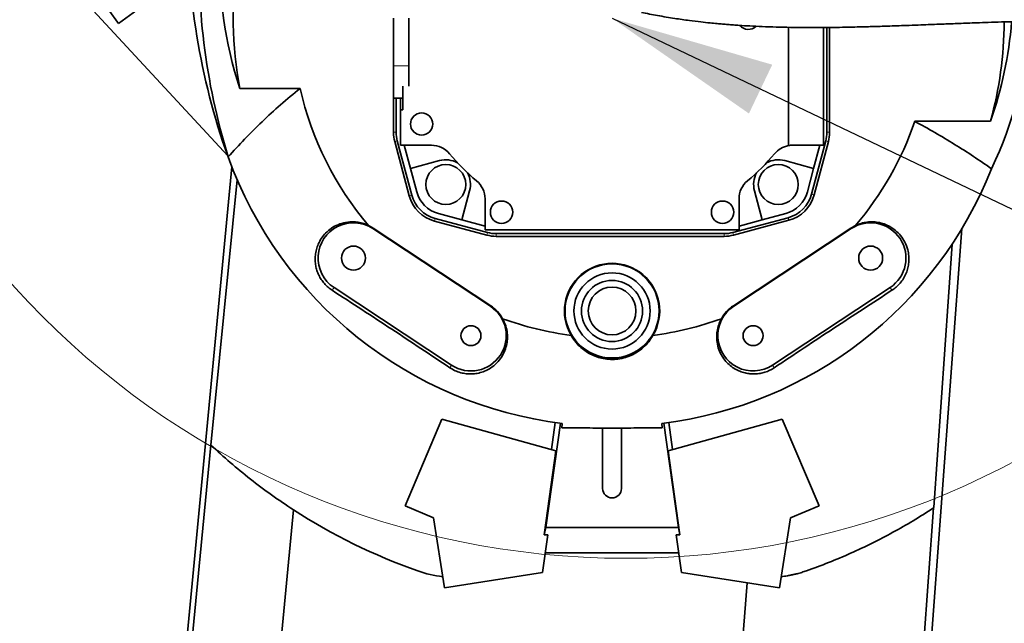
# Model space of a CAD drawing. Header units: millimetres. Extents: x 0 to 12118, y 0 to 8400.
# Tile 22 of 128: x 2053 to 2471, y 5012 to 5268. Entities that reach past the tile are written whole.
import ezdxf

# ---------------------------------------------------------------- set-up
doc = ezdxf.new("R2010")
doc.units = ezdxf.units.MM
doc.header["$LTSCALE"] = 20
doc.styles.add('SLDTEXTSTYLE0', font='TXT', dxfattribs={"width": 0.605})
doc.dimstyles.new('SLDDIMSTYLE1', dxfattribs={"dimtxt": 70, "dimasz": 70, "dimexe": 0, "dimexo": 0.0625, "dimgap": 17.5, "dimtad": 1, "dimdec": 1, "dimrnd": 1e-09, "dimzin": 12, "dimdsep": 46, "dimtxsty": 'SLDTEXTSTYLE0', "dimsah": 1, "dimcen": 0.09, "dimadec": 0, "dimazin": 3, "dimtfac": 1, "dimtmove": 0, "dimatfit": 0, "dimfxl": 1, "dimfrac": 2, "dimtolj": 1, "dimtzin": 12, "dimarcsym": 0})
doc.dimstyles.new('SLDDIMSTYLE4', dxfattribs={"dimtxt": 0.18, "dimasz": 70, "dimexe": 0, "dimexo": 0.0625, "dimgap": 0, "dimtad": 0, "dimtih": 1, "dimtoh": 1, "dimdec": 0, "dimrnd": 1e-09, "dimzin": 0, "dimdsep": 46, "dimtxsty": 'Standard', "dimsah": 1, "dimcen": 0.09, "dimadec": 0, "dimazin": 0, "dimtfac": 70, "dimtdec": 0, "dimtofl": 0, "dimtmove": 0, "dimatfit": 3, "dimfxl": 1, "dimfrac": 2, "dimtolj": 1, "dimtzin": 0, "dimarcsym": 0})

# ---------------------------------------------------------------- blocks, each defined once
blk = doc.blocks.new('_D_44')
at = {"color": 7, "linetype": 'Continuous', "lineweight": 0}
for p, q in [((2195.63, 4547.87), (2195.63, 4993.88)), ((2345.63, 4547.87), (2345.63, 4993.88)), ((2195.63, 4963.88), (1805.55, 4963.88)), ((2195.63, 4963.88), (2345.63, 4963.88)), ((2345.63, 4963.88), (2465.63, 4963.88))]:
    blk.add_line(p, q, dxfattribs=at)
at = {"color": 7, "linetype": 'Continuous', "lineweight": 18}
for centre, start, end in [((1925.66, 5017.59), 153.4349, 206.5651), ((1871.22, 5017.59), 333.4349, 26.5651)]:
    blk.add_arc(centre, 120.11, start, end, dxfattribs=at)
for points in [[(2195.63, 4963.88), (2125.63, 4973.88), (2125.63, 4953.88)], [(2345.63, 4963.88), (2415.63, 4953.88), (2415.63, 4973.88)]]:
    blk.add_solid(points, dxfattribs=at)
at = {"color": 7, "linetype": 'Continuous', "lineweight": 18, "insert": (1818.23, 5054.11), "char_height": 70, "attachment_point": 1, "style": 'SLDTEXTSTYLE0'}
blk.add_mtext('150', dxfattribs=at)

msp = doc.modelspace()

# ---------------------------------------------------------------- linework, layer by layer
at = {"color": 7, "linetype": 'Continuous', "lineweight": 35}
for p, q in [((2141.153816, 5210.377113), (2070.760933, 5286.527705)), ((2094.701914, 5266.683619), (2082.233106, 5283.845461)), ((2111.863757, 5279.152427), (2094.701914, 5266.683619)), ((2211.628607, 5248.649321), (2211.628607, 5268.870777)), ((2218.128607, 5248.649321), (2218.128607, 5268.870777)), ((2379.628607, 5214.700627), (2379.628607, 5264.996826)), ((2394.628607, 5264.917974), (2394.628607, 5214.870777)), ((2396.024916, 5220.345564), (2396.024916, 5264.933717)), ((2397.177887, 5264.946717), (2397.177887, 5220.345564)), ((2211.628607, 5234.870777), (2211.628607, 5248.649321)), ((2218.128607, 5240.014536), (2218.128607, 5248.649321)), ((2215.628607, 5229.853474), (2215.628607, 5240.014536)), ((2146.284711, 5239.036146), (2171.9414, 5239.036146)), ((2211.628607, 5234.870777), (2215.628607, 5234.870777)), ((2211.653809, 5220.345564), (2211.653809, 5234.870777)), ((2212.80678, 5234.870777), (2212.80678, 5220.345564)), ((2214.628607, 5229.853474), (2214.628607, 5234.870777)), ((2214.628607, 5214.870777), (2214.628607, 5229.853474)), ((2214.628607, 5229.853474), (2215.628607, 5229.853474)), ((2465.610168, 5225.053656), (2433.376656, 5225.053656)), ((2218.341905, 5193.375966), (2212.17385, 5216.395458)), ((2213.287535, 5216.693869), (2219.455589, 5193.674377)), ((2227.79183, 5214.870777), (2214.628607, 5214.870777)), ((2216.236302, 5214.870777), (2218.880816, 5205.001316)), ((2229.628607, 5214.700509), (2229.628607, 5214.700627)), ((2394.628607, 5214.870777), (2381.465384, 5214.870777)), ((2389.466029, 5194.009972), (2395.544161, 5216.693869)), ((2390.376398, 5205.001316), (2393.020912, 5214.870777)), ((2396.657846, 5216.395458), (2390.579714, 5193.711561)), ((2141.153816, 5210.377113), (2141.334551, 5209.873964)), ((2141.334551, 5209.873964), (2141.335876, 5209.870777)), ((2142.898491, 5205.713152), (2111.426715, 4875.870777)), ((2231.200329, 5208.30232), (2218.880816, 5205.001316)), ((2390.376398, 5205.001316), (2378.056885, 5208.30232)), ((2218.880816, 5205.001316), (2221.561671, 5194.996229)), ((2387.695543, 5194.996229), (2390.376398, 5205.001316)), ((2145.196295, 5200.118659), (2133.984308, 5087.346063)), ((2240.759147, 5183.122986), (2244.06015, 5195.442499)), ((2365.197064, 5195.442499), (2368.498068, 5183.122986)), ((2250.628607, 5178.870777), (2250.628607, 5192.034)), ((2358.628607, 5192.034), (2358.628607, 5178.870777)), ((2230.75406, 5185.803841), (2240.759147, 5183.122986)), ((2368.498068, 5183.122986), (2378.503155, 5185.803841)), ((2251.35926, 5176.628779), (2229.133796, 5182.584074)), ((2229.432207, 5183.697759), (2251.657671, 5177.742464)), ((2240.759147, 5183.122986), (2250.628607, 5180.478472)), ((2356.011487, 5177.742464), (2379.489412, 5184.033355)), ((2379.787823, 5182.91967), (2356.309898, 5176.628779)), ((2358.628607, 5180.478472), (2368.498068, 5183.122986)), ((2202.89124, 5179.389918), (2252.89124, 5146.389918)), ((2253.035582, 5146.608618), (2203.035582, 5179.608618)), ((2358.628607, 5178.870777), (2250.628607, 5178.870777)), ((2255.309366, 5177.261709), (2352.359791, 5177.261709)), ((2406.221632, 5179.608618), (2356.221632, 5146.608618)), ((2406.365974, 5179.389918), (2356.365974, 5146.389918)), ((2403.895787, 4511.425214), (2453.41984, 5179.390695)), ((2352.359791, 5176.108738), (2255.309366, 5176.108738)), ((2441.554275, 5060.731257), (2449.25782, 5172.808782)), ((2236.365974, 5121.351636), (2186.365974, 5154.351636)), ((2372.89124, 5121.351636), (2422.89124, 5154.351636)), ((2232.229413, 5098.385789), (2216.600168, 5061.565595)), ((2280.788214, 5084.919242), (2232.229413, 5098.385789)), ((2280.464728, 5096.935839), (2278.851393, 5085.45637)), ((2377.027801, 5098.385789), (2328.469001, 5084.919242)), ((2330.405821, 5085.45637), (2328.792487, 5096.935839)), ((2392.657047, 5061.565595), (2377.027801, 5098.385789)), ((2276.430912, 5052.340413), (2282.657087, 5096.641951)), ((2283.388239, 5096.550253), (2283.25236, 5094.644467)), ((2300.628607, 5068.870777), (2300.628607, 5094.594469)), ((2308.628607, 5068.870777), (2308.628607, 5094.594575)), ((2326.004855, 5094.644467), (2325.868976, 5096.550253)), ((2326.600127, 5096.641951), (2332.826303, 5052.340413)), ((2133.984308, 5087.346063), (2134.010782, 5087.321177)), ((2280.788214, 5084.919242), (2275.763281, 5049.164986)), ((2328.469001, 5084.919242), (2333.493934, 5049.164986)), ((2216.600168, 5061.565595), (2228.668466, 5056.442906)), ((2380.588748, 5056.442906), (2392.657047, 5061.565595)), ((2401.762977, 4515.302683), (2441.402793, 5060.631766)), ((2441.402786, 5060.631678), (2441.554275, 5060.731257)), ((2228.668466, 5056.442906), (2233.399658, 5026.571339)), ((2375.857557, 5026.571339), (2380.588748, 5056.442906)), ((2275.763281, 5049.164986), (2276.430912, 5052.340413)), ((2332.826303, 5052.340413), (2276.430912, 5052.340413)), ((2333.493934, 5049.164986), (2332.826303, 5052.340413)), ((2275.099744, 5033.175984), (2277.346852, 5049.164986)), ((2275.763281, 5049.164986), (2277.346852, 5049.164986)), ((2333.493934, 5049.164986), (2331.910362, 5049.164986)), ((2331.910362, 5049.164986), (2334.15747, 5033.175984)), ((2332.981328, 5041.544669), (2276.275886, 5041.544669)), ((2233.399658, 5026.571339), (2275.099744, 5033.175984)), ((2334.15747, 5033.175984), (2375.857557, 5026.571339)), ((2362.032333, 5028.76104), (2338.165581, 4706.853489))]:
    msp.add_line(p, q, dxfattribs=at)
at = {"color": 8, "linetype": 'Continuous', "lineweight": 18}
for p, q in [((2211.628607, 5248.649321), (2218.128607, 5248.649321)), ((2211.653809, 5220.345564), (2212.80678, 5220.345564)), ((2397.177887, 5220.345564), (2396.024916, 5220.345564)), ((2212.17385, 5216.395458), (2213.287535, 5216.693869)), ((2396.657846, 5216.395458), (2395.544161, 5216.693869)), ((2218.341905, 5193.375966), (2219.455589, 5193.674377)), ((2390.579714, 5193.711561), (2389.466029, 5194.009972)), ((2229.133796, 5182.584074), (2229.432207, 5183.697759)), ((2379.787823, 5182.91967), (2379.489412, 5184.033355)), ((2202.89124, 5179.389918), (2203.035582, 5179.608618)), ((2251.35926, 5176.628779), (2251.657671, 5177.742464)), ((2255.309366, 5176.108738), (2255.309366, 5177.261709)), ((2352.359791, 5176.108738), (2352.359791, 5177.261709)), ((2356.309898, 5176.628779), (2356.011487, 5177.742464)), ((2406.365974, 5179.389918), (2406.221632, 5179.608618)), ((2186.365974, 5154.351636), (2185.578504, 5153.158499)), ((2422.89124, 5154.351636), (2423.678711, 5153.158499)), ((2252.89124, 5146.389918), (2253.035582, 5146.608618)), ((2356.365974, 5146.389918), (2356.221632, 5146.608618)), ((2236.365974, 5121.351636), (2235.627907, 5120.233352)), ((2372.89124, 5121.351636), (2373.629307, 5120.233352))]:
    msp.add_line(p, q, dxfattribs=at)
at = {"color": 7, "linetype": 'Continuous', "lineweight": 35, "flags": 128}
for points in [[(2067.142151, 4394.312761), (2096.351376, 4697.029268), (2115.842799, 4899.033116), (2134.010782, 5087.321177)], [(2169.156234, 5059.782438), (2144.071246, 4796.877324), (2124.795381, 4594.855123), (2105.51952, 4392.832921)]]:
    msp.add_lwpolyline(points, dxfattribs=at)
at = {"color": 7, "linetype": 'Continuous', "lineweight": 18}
msp.add_circle((2310.544746, 5390.1286), 350.940452, dxfattribs=at)
at = {"color": 7, "linetype": 'Continuous', "lineweight": 35}
for centre, radius in [((2223.628607, 5223.870777), 4.75), ((2233.917929, 5198.160099), 8.5), ((2375.339285, 5198.160099), 8.5), ((2257.628607, 5186.370777), 4.75), ((2351.628607, 5186.370777), 4.75), ((2194.628607, 5166.870777), 5.1), ((2414.628607, 5166.870777), 5.1), ((2304.628607, 5144.370777), 20), ((2304.628607, 5144.370777), 16.205729), ((2304.628607, 5144.370777), 13), ((2304.628607, 5144.370777), 10.146464), ((2244.628607, 5133.870777), 4.25), ((2364.628607, 5133.870777), 4.25)]:
    msp.add_circle(centre, radius, dxfattribs=at)
for centre, radius, start, end in [((2412.087176, 5307.321019), 287.755116, 178.76228297, 199.68794983), ((2304.628607, 5268.870777), 161.130055, 171.12409427, 190.67038467), ((2362.628607, 5268.870777), 4.75, 220.83925651, 312.73303548), ((2304.628607, 5268.870777), 166.838254, 344.77368678, 359.46406529), ((2304.628607, 5268.870777), 136, 192.67216678, 220.41341641), ((2304.628607, 5268.870777), 136, 319.58658359, 341.20490152), ((2226.915848, 5220.345564), 15.262039, 180, 195), ((2226.915848, 5220.345564), 14.109068, 180, 195), ((2381.915848, 5220.345564), 14.109068, 345, 0), ((2381.915848, 5220.345564), 15.262039, 345, 0), ((2227.791904, 5204.872459), 9.998318, 39.79098418, 90.00042646), ((2381.466098, 5204.870777), 10, 100.58821007, 140.20634062), ((2381.46531, 5204.872459), 9.998318, 100.58541784, 140.20901582), ((2381.46531, 5204.872459), 9.998318, 89.99957354, 100.58541784), ((2381.466098, 5204.870777), 10, 90.00204426, 100.58821007), ((2304.628607, 5268.870777), 173.624641, 199.86551295, 262.97311934), ((2304.628607, 5268.870777), 90, 219.79141064, 230.20858936), ((2304.628607, 5268.870777), 90, 309.79141064, 320.20858936), ((2233.917929, 5198.160099), 10.5, 61.81141305, 105), ((2375.339285, 5198.160099), 10.5, 75, 118.18858695), ((2233.917929, 5198.160099), 10.5, 345, 28.18858695), ((2304.628607, 5268.870777), 173.624641, 277.02688066, 338.37000364), ((2375.339285, 5198.160099), 10.5, 151.81141305, 195), ((2240.630289, 5192.034074), 9.998318, 359.99957354, 50.20901582), ((2368.626925, 5192.034074), 9.998318, 129.79098418, 180.00042646), ((2233.083902, 5197.326072), 15.262039, 195, 255), ((2233.083902, 5197.326072), 14.109068, 195, 255), ((2234.118707, 5198.360877), 13, 195, 255), ((2375.138507, 5198.360877), 13, 285, 345), ((2375.837716, 5197.661668), 14.109068, 285, 345), ((2375.837716, 5197.661668), 15.262039, 285, 345), ((2194.628607, 5166.870777), 15, 56.57518882, 236.57518882), ((2194.628607, 5166.870777), 15.262039, 56.57518882, 64.99413202), ((2414.628607, 5166.870777), 15.262039, 115.00586798, 123.42481118), ((2414.628607, 5166.870777), 15, 303.42481118, 123.42481118), ((2255.309366, 5191.370777), 15.262039, 255, 270), ((2255.309366, 5191.370777), 14.109068, 255, 270), ((2352.359791, 5191.370777), 14.109068, 270, 285), ((2352.359791, 5191.370777), 15.262039, 270, 285), ((2304.628607, 5144.370777), 20.262039, 329.17597823, 210.82402177), ((2244.628607, 5133.870777), 15, 236.57518882, 56.57518882), ((2244.628607, 5133.870777), 15.262039, 28.21258535, 56.57518882), ((2364.628607, 5133.870777), 15, 123.42481118, 303.42481118), ((2364.628607, 5133.870777), 15.262039, 123.42481118, 151.78741465), ((2304.628607, 5268.870777), 136, 249.98369902, 262.64939387), ((2304.628607, 5268.870777), 136, 277.35060613, 290.01630098), ((2304.628607, 5068.870777), 4, 180, 0), ((2304.628607, 5268.870777), 249.139917, 237.0600184, 250.62216382), ((2238.554732, 5081.011921), 50, 250.62216382, 263.20717244)]:
    msp.add_arc(centre, radius, start, end, dxfattribs=at)
for centre, major_axis, ratio, start_param, end_param in [((2412.087176, 5292.801959), (0, 283.50803), 0.9986877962, 1.5172011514, 1.8676434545), ((2304.628607, 5291.998415), (0, 168.403606), 0.9905247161, 1.5266181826, 1.890722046), ((2304.628607, 5281.526824), (0, 171.017517), 0.9972579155, 4.3758538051, 4.6296747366), ((2304.628607, 5282.142955), (0, 179.343122), 0.9972579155, 4.2669409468, 4.6313608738)]:
    msp.add_ellipse(centre, major_axis=major_axis, ratio=ratio, start_param=start_param, end_param=end_param, dxfattribs=at)
for points, knots in [([(2317.121984, 5271.359714), (2319.415794, 5270.895586), (2324.135746, 5269.940555), (2330.952393, 5268.821815), (2337.096876, 5267.945596), (2342.109458, 5267.330749), (2346.024851, 5266.906252), (2349.075621, 5266.608579), (2351.592737, 5266.382988), (2353.91203, 5266.190862), (2356.271506, 5266.011198), (2359.382155, 5265.79494), (2363.44429, 5265.550651), (2368.711575, 5265.298807), (2374.479014, 5265.098453), (2380.750238, 5264.960366), (2387.46469, 5264.893428), (2394.402379, 5264.904763), (2400.917504, 5264.979796), (2406.370787, 5265.082061), (2410.226306, 5265.173473), (2412.756033, 5265.240173), (2414.504773, 5265.288674), (2416.437436, 5265.344695), (2418.933611, 5265.420843), (2422.102457, 5265.523173), (2425.805215, 5265.649749), (2430.125413, 5265.804849), (2434.598375, 5265.972001), (2438.898483, 5266.136555), (2442.572041, 5266.278409), (2445.840552, 5266.404665), (2449.026989, 5266.527173), (2452.358947, 5266.653872), (2455.970497, 5266.788671), (2460.063182, 5266.937253), (2464.862992, 5267.104491), (2470.557112, 5267.29102), (2477.162373, 5267.48938), (2484.670925, 5267.688994), (2492.461081, 5267.868712), (2497.750398, 5267.966435), (2500.235106, 5268.012342)], [0, 0, 0, 0, 0.0381632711, 0.0785282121, 0.1128885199, 0.139735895, 0.1612532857, 0.1774194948, 0.1899447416, 0.2025929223, 0.2154969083, 0.2286578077, 0.2536063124, 0.2820635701, 0.3149399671, 0.3480571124, 0.3847491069, 0.4248732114, 0.4616354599, 0.4914029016, 0.5141375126, 0.5247410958, 0.5328082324, 0.5427622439, 0.5563857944, 0.5736800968, 0.5946447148, 0.616999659, 0.6443850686, 0.6678309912, 0.6873394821, 0.7044649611, 0.7212849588, 0.7394461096, 0.7589418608, 0.7803193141, 0.8063246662, 0.8373027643, 0.8732108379, 0.913996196, 0.9595988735, 1, 1, 1, 1]), ([(2141.335876, 5209.870777), (2143.640174, 5212.413515), (2148.252469, 5217.503075), (2155.726476, 5224.888009), (2163.571102, 5232.104656), (2169.149805, 5236.724411), (2171.9414, 5239.036146)], [0, 0, 0, 0, 0.2489957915, 0.4983914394, 0.7489940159, 1, 1, 1, 1]), ([(2466.027232, 5204.870777), (2463.47277, 5206.632344), (2458.361282, 5210.157249), (2450.317526, 5215.266412), (2442.023608, 5220.256158), (2436.259928, 5223.45396), (2433.376656, 5225.053656)], [0, 0, 0, 0, 0.2493744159, 0.4989993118, 0.749375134, 1, 1, 1, 1]), ([(2185.578504, 5153.158499), (2184.986419, 5153.576286), (2183.802381, 5154.411766), (2182.241928, 5155.9749), (2180.910959, 5157.722252), (2179.840959, 5159.617991), (2179.058332, 5161.605205), (2178.534628, 5163.707276), (2178.306561, 5165.878424), (2178.385092, 5168.201243), (2178.82129, 5170.54513), (2179.683766, 5172.997551), (2180.991981, 5175.35687), (2182.848075, 5177.642055), (2185.198405, 5179.616292), (2188.065345, 5181.180372), (2191.30189, 5182.143365), (2194.438473, 5182.381363), (2197.262277, 5182.041046), (2199.362421, 5181.472893), (2200.614197, 5180.911238), (2201.08004, 5180.702221)], [0, 0, 0, 0, 0.040687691, 0.0813663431, 0.1220496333, 0.1627457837, 0.20361262, 0.2445017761, 0.2900805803, 0.335686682, 0.3894896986, 0.4433217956, 0.5075660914, 0.5718312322, 0.6454259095, 0.7190026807, 0.7947784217, 0.8704437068, 0.9204412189, 0.9703925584, 1, 1, 1, 1]), ([(2408.177174, 5180.702221), (2408.978343, 5181.042277), (2410.581536, 5181.722752), (2413.039735, 5182.212214), (2415.446947, 5182.338667), (2417.909879, 5182.095799), (2420.373273, 5181.448176), (2422.914092, 5180.305356), (2425.310867, 5178.655639), (2427.519081, 5176.414323), (2429.300096, 5173.667854), (2430.427391, 5170.718011), (2430.925922, 5167.806183), (2430.932543, 5165.216152), (2430.52722, 5162.732237), (2429.786343, 5160.414621), (2428.654512, 5158.180128), (2427.20987, 5156.183812), (2425.533743, 5154.47304), (2424.297104, 5153.596714), (2423.678711, 5153.158499)], [0, 0, 0, 0, 0.0505818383, 0.1012176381, 0.1514510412, 0.2017158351, 0.2611727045, 0.3206558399, 0.3909092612, 0.4611659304, 0.5373677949, 0.6135040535, 0.6701428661, 0.726729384, 0.7736521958, 0.8205371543, 0.8677454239, 0.9149268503, 0.9574583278, 1, 1, 1, 1]), ([(2235.627907, 5120.233352), (2231.53733, 5122.964445), (2223.333341, 5128.441876), (2210.830725, 5136.698605), (2198.20278, 5144.975711), (2189.794625, 5150.425699), (2185.578504, 5153.158499)], [0, 0, 0, 0, 0.24645683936, 0.4942894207, 0.74642034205, 1, 1, 1, 1]), ([(2423.678711, 5153.158499), (2419.580595, 5150.502365), (2411.362314, 5145.175806), (2398.855472, 5136.980793), (2386.232111, 5128.647103), (2377.838467, 5123.043427), (2373.629307, 5120.233352)], [0, 0, 0, 0, 0.2465059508, 0.4943382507, 0.746425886, 1, 1, 1, 1]), ([(2258.07751, 5141.085819), (2258.566328, 5140.07764), (2259.544758, 5138.059645), (2260.111116, 5135.065885), (2260.162418, 5132.27537), (2259.750719, 5129.535732), (2258.805131, 5126.769207), (2257.221222, 5124.022329), (2255.033351, 5121.568776), (2252.504395, 5119.719006), (2249.873441, 5118.490739), (2247.446502, 5117.808445), (2245.0056, 5117.532372), (2242.625053, 5117.608721), (2240.232891, 5118.073489), (2237.834206, 5118.904061), (2236.379703, 5119.780397), (2235.627907, 5120.233352)], [0, 0, 0, 0, 0.0777796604, 0.1556856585, 0.2218888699, 0.2881156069, 0.3680504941, 0.4479811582, 0.5327840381, 0.6175002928, 0.6784970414, 0.7394386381, 0.7906886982, 0.8419008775, 0.8934154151, 0.9449091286, 1, 1, 1, 1]), ([(2373.629307, 5120.233352), (2373.004289, 5119.851473), (2371.754293, 5119.087739), (2369.691404, 5118.277829), (2367.563648, 5117.756858), (2365.401583, 5117.533865), (2363.263877, 5117.611606), (2361.100484, 5117.981081), (2358.982442, 5118.662984), (2356.83588, 5119.711426), (2354.819662, 5121.119555), (2352.892448, 5122.98837), (2351.256999, 5125.249048), (2349.958508, 5127.982282), (2349.18769, 5131.036406), (2349.053366, 5134.142244), (2349.508719, 5137.078213), (2350.256459, 5139.341457), (2350.946987, 5140.646127), (2351.179704, 5141.085819)], [0, 0, 0, 0, 0.0460437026, 0.0920844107, 0.1380686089, 0.184072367, 0.2311455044, 0.2782452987, 0.3318105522, 0.385407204, 0.4489656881, 0.5125553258, 0.5877220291, 0.6629037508, 0.7466861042, 0.8304242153, 0.8980667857, 0.9656470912, 1, 1, 1, 1]), ([(2322.028535, 5133.988448), (2321.456031, 5133.066341), (2320.29627, 5131.198366), (2318.02475, 5128.835705), (2315.450069, 5126.869791), (2312.667754, 5125.374128), (2309.581976, 5124.306356), (2306.868105, 5123.845557), (2304.224085, 5123.733149), (2301.686601, 5123.917067), (2298.804075, 5124.568422), (2296.069998, 5125.628851), (2293.544454, 5127.055142), (2291.253673, 5128.840356), (2289.02578, 5131.124539), (2287.878009, 5132.953659), (2287.22868, 5133.988448)], [0, 0, 0, 0, 0.0825788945, 0.1672857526, 0.2399656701, 0.3146372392, 0.3873886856, 0.4627458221, 0.4993033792, 0.5651146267, 0.6329698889, 0.6987520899, 0.766257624, 0.8359403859, 0.9071864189, 1, 1, 1, 1]), ([(2283.25236, 5094.644467), (2286.787131, 5094.628822), (2293.865105, 5094.597495), (2304.550808, 5094.585394), (2315.280001, 5094.597092), (2322.426994, 5094.628662), (2326.004855, 5094.644467)], [0, 0, 0, 0, 0.24849298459, 0.49757867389, 0.74848258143, 1, 1, 1, 1]), ([(2134.010782, 5087.321177), (2136.722694, 5084.836234), (2142.149894, 5079.863252), (2150.76991, 5072.825406), (2159.720812, 5066.072542), (2166.009657, 5061.880097), (2169.156234, 5059.782438)], [0, 0, 0, 0, 0.2491947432, 0.4986998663, 0.7491782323, 1, 1, 1, 1]), ([(2441.402786, 5060.631678), (2438.524609, 5058.789606), (2432.859283, 5055.163721), (2424.136316, 5050.195386), (2415.250297, 5045.558043), (2406.128816, 5041.274289), (2396.796846, 5037.313063), (2390.453017, 5034.997876), (2387.292295, 5033.844367)], [0, 0, 0, 0, 0.1707390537, 0.3360781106, 0.500024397, 0.6687158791, 0.8349424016, 1, 1, 1, 1]), ([(2387.292295, 5033.844367), (2386.643379, 5033.624321), (2385.691081, 5033.301398), (2384.355762, 5032.908619), (2383.243691, 5032.604777), (2381.999739, 5032.298826), (2380.655285, 5032.005764), (2379.291142, 5031.74885), (2377.934175, 5031.529985), (2377.047871, 5031.417605), (2376.61645, 5031.362903)], [0, 0, 0, 0, 0.1873270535, 0.274906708, 0.3805472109, 0.5024599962, 0.6249789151, 0.7564334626, 0.8814403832, 1, 1, 1, 1])]:
    msp.add_open_spline(points, degree=3, knots=knots, dxfattribs=at)

# ---------------------------------------------------------------- dimensions: what is measured, and where the dimension line sits
at = {"color": 7, "linetype": 'Continuous', "lineweight": 18}
dim = msp.add_linear_dim(base=(2345.628607, 4963.878439), p1=(2195.628607, 4543.870777), p2=(2345.628607, 4543.870777), text='(<>)', dimstyle='SLDDIMSTYLE1', dxfattribs=at)
dim.commit()
dim.dimension.update_dxf_attribs({"geometry": '_D_44', "text_midpoint": (1898.439677, 4963.878439), "dimtype": 160})

# ---------------------------------------------------------------- leaders
at = {"color": 7, "linetype": 'Continuous', "lineweight": 0}
msp.add_leader([(2304.628607, 5268.870777), (2663.333333, 5097.777778)], dimstyle='SLDDIMSTYLE4', dxfattribs=at)

doc.saveas('drawing.dxf')
